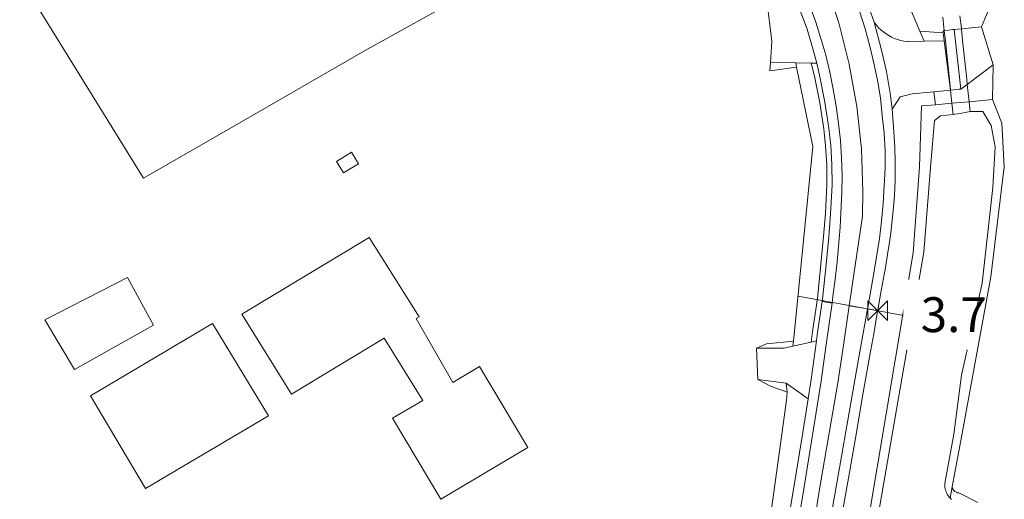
# Model space of a CAD drawing. Extents: x 140829 to 145054, y 448512 to 451778.
# Tile 105 of 152: x 143871 to 143984, y 450759 to 450815. Entities that reach past the tile are written whole.
import ezdxf

# ---------------------------------------------------------------- set-up
doc = ezdxf.new("R2010")
doc.units = 0
doc.header["$MEASUREMENT"] = 0
for name, color, linetype in [('geometrie2dBegroeidTerreindeel', 7, 'Continuous'), ('geometrie2dGrondvlak', 7, 'Continuous'), ('geometrie2dOnbegroeidTerreindeel', 7, 'Continuous'), ('geometrie2dOndersteunendWaterdeel', 7, 'Continuous'), ('geometrie2dOndersteunendWegdeel', 7, 'Continuous'), ('geometrie2dOverigeConstructie', 7, 'Continuous'), ('geometrie2dWaterdeel', 7, 'Continuous'), ('geometrie2dWegdeel', 7, 'Continuous'), ('HMPAL', 1, 'Continuous'), ('PPALHM', 10, 'Continuous')]:
    doc.layers.add(name, color=color, linetype=linetype)
doc.styles.get("Standard").update_dxf_attribs({"font": 'arial.ttf'})

msp = doc.modelspace()

# ---------------------------------------------------------------- linework, layer by layer
at = {"layer": 'geometrie2dBegroeidTerreindeel', "linetype": 'Continuous', "lineweight": 0}
for p, q in [((143885.41, 450796.3), (143871.22, 450819.29)), ((143925.02, 450818.85), (143910.76, 450810.94)), ((143910.76, 450810.94), (143898.09, 450803.62)), ((143898.09, 450803.62), (143885.41, 450796.3))]:
    msp.add_line(p, q, dxfattribs=at)
at = {"layer": 'geometrie2dGrondvlak', "linetype": 'Continuous', "lineweight": 0}
for p, q in [((143907.55, 450798.24), (143909.28, 450799.28)), ((143909.28, 450799.28), (143910.07, 450797.97)), ((143908.34, 450796.93), (143907.55, 450798.24)), ((143910.07, 450797.97), (143908.34, 450796.93)), ((143908.34, 450796.93), (143908.34, 450796.93)), ((143896.7, 450780.71), (143911.31, 450789.51)), ((143911.31, 450789.51), (143917.03, 450780.4)), ((143874.11, 450780.04), (143883.57, 450784.92)), ((143883.57, 450784.92), (143886.57, 450779.44)), ((143883.57, 450784.92), (143883.57, 450784.92)), ((143902.39, 450771.52), (143896.7, 450780.71)), ((143917.03, 450780.4), (143916.68, 450780.19)), ((143877.49, 450774.36), (143874.11, 450780.04)), ((143886.57, 450779.44), (143877.49, 450774.36)), ((143879.35, 450771.33), (143893.32, 450779.63)), ((143893.32, 450779.63), (143899.77, 450769.04)), ((143916.68, 450780.19), (143920.89, 450772.86)), ((143913.01, 450777.96), (143902.39, 450771.52)), ((143917.44, 450770.8), (143913.01, 450777.96)), ((143920.89, 450772.86), (143923.95, 450774.68)), ((143923.95, 450774.68), (143929.48, 450765.39)), ((143885.65, 450760.67), (143879.35, 450771.33)), ((143879.35, 450771.33), (143879.35, 450771.33)), ((143913.99, 450768.74), (143917.44, 450770.8)), ((143899.77, 450769.04), (143885.65, 450760.67)), ((143919.52, 450759.46), (143913.99, 450768.74)), ((143913.99, 450768.74), (143913.99, 450768.74)), ((143929.48, 450765.39), (143919.52, 450759.46))]:
    msp.add_line(p, q, dxfattribs=at)
at = {"layer": 'geometrie2dOnbegroeidTerreindeel', "linetype": 'Continuous', "lineweight": 0}
for p, q in [((143871.22, 450819.29), (143885.41, 450796.3)), ((143910.76, 450810.94), (143925.02, 450818.85)), ((143957, 450815.78), (143957.49, 450812.03)), ((143981.5, 450813.68), (143982.29, 450815.53)), ((143982.85, 450809.33), (143981.5, 450813.68)), ((143957.49, 450812.03), (143957.31, 450809.58)), ((143898.09, 450803.62), (143910.76, 450810.94)), ((143957.31, 450809.58), (143957.25, 450808.63)), ((143957.25, 450808.63), (143960.31, 450809.07)), ((143960.31, 450809.07), (143962.17, 450799.96)), ((143982.78, 450805.33), (143982.85, 450809.33)), ((143983.85, 450802.61), (143982.78, 450805.33)), ((143885.41, 450796.3), (143898.09, 450803.62)), ((143984.13, 450797.61), (143983.85, 450802.61)), ((143962.17, 450799.96), (143959.97, 450777.61)), ((143909.28, 450799.28), (143907.55, 450798.24)), ((143910.07, 450797.97), (143909.28, 450799.28)), ((143909.28, 450799.28), (143909.28, 450799.28)), ((143907.55, 450798.24), (143908.34, 450796.93)), ((143908.34, 450796.93), (143910.07, 450797.97)), ((143982.59, 450784.99), (143984.13, 450797.61)), ((143911.31, 450789.51), (143896.7, 450780.71)), ((143917.03, 450780.4), (143911.31, 450789.51)), ((143883.57, 450784.92), (143874.11, 450780.04)), ((143886.57, 450779.44), (143883.57, 450784.92)), ((143979.19, 450766.37), (143982.59, 450784.99)), ((143896.7, 450780.71), (143902.39, 450771.52)), ((143916.68, 450780.19), (143917.03, 450780.4)), ((143874.11, 450780.04), (143877.49, 450774.36)), ((143877.49, 450774.36), (143886.57, 450779.44)), ((143893.32, 450779.63), (143879.35, 450771.33)), ((143899.77, 450769.04), (143893.32, 450779.63)), ((143920.89, 450772.86), (143916.68, 450780.19)), ((143902.39, 450771.52), (143913.01, 450777.96)), ((143913.01, 450777.96), (143917.44, 450770.8)), ((143913.01, 450777.96), (143913.01, 450777.96)), ((143956.85, 450777.3), (143955.73, 450776.79)), ((143959.97, 450777.61), (143956.85, 450777.3)), ((143955.73, 450776.79), (143955.87, 450773.2)), ((143923.95, 450774.68), (143920.89, 450772.86)), ((143929.48, 450765.39), (143923.95, 450774.68)), ((143877.49, 450774.36), (143877.49, 450774.36)), ((143955.87, 450773.2), (143957.26, 450772.48)), ((143957.26, 450772.48), (143959.25, 450771.74)), ((143879.35, 450771.33), (143885.65, 450760.67)), ((143959.25, 450771.74), (143959.15, 450770.81)), ((143917.44, 450770.8), (143913.99, 450768.74)), ((143959.15, 450770.81), (143958.52, 450766.09)), ((143885.65, 450760.67), (143899.77, 450769.04)), ((143899.77, 450769.04), (143899.77, 450769.04)), ((143913.99, 450768.74), (143919.52, 450759.46)), ((143958.52, 450766.09), (143957.87, 450761.37)), ((143978.16, 450760.88), (143979.19, 450766.37)), ((143919.52, 450759.46), (143929.48, 450765.39)), ((143957.87, 450761.37), (143957.19, 450756.65)), ((143978.21, 450760.7), (143978.16, 450760.88)), ((143978.27, 450760.56), (143978.21, 450760.7)), ((143978.36, 450760.45), (143978.27, 450760.56)), ((143978.47, 450760.35), (143978.36, 450760.45)), ((143978.64, 450760.25), (143978.47, 450760.35)), ((143978.78, 450760.2), (143978.64, 450760.25)), ((143978.93, 450760.18), (143978.78, 450760.2)), ((143981.09, 450759.07), (143978.93, 450760.18))]:
    msp.add_line(p, q, dxfattribs=at)
at = {"layer": 'geometrie2dOndersteunendWaterdeel', "linetype": 'Continuous', "lineweight": 0}
for p, q in [((143974.44, 450813.17), (143972.84, 450817)), ((143982.29, 450815.53), (143981.5, 450813.68)), ((143977.14, 450812.98), (143974.44, 450813.17)), ((143977.25, 450813.23), (143977.12, 450813.21)), ((143977.12, 450813.21), (143977.14, 450812.98)), ((143978.23, 450813.37), (143977.25, 450813.23)), ((143978.39, 450813.39), (143978.23, 450813.37)), ((143979.21, 450813.45), (143978.39, 450813.39)), ((143981.5, 450813.68), (143979.21, 450813.45)), ((143980.1, 450805.09), (143982.78, 450805.33)), ((143982.78, 450805.33), (143983.85, 450802.61)), ((143974.4, 450797.61), (143974.65, 450804.6)), ((143974.65, 450804.6), (143976.24, 450804.74)), ((143976.24, 450804.74), (143978.13, 450804.91)), ((143978.13, 450804.91), (143979.12, 450805)), ((143979.12, 450805), (143980.1, 450805.09)), ((143980.1, 450805.09), (143980.1, 450805.09)), ((143976.13, 450802.91), (143975.69, 450798.02)), ((143976.81, 450803.47), (143976.13, 450802.91)), ((143978.27, 450803.6), (143976.81, 450803.47)), ((143979.25, 450803.78), (143978.27, 450803.6)), ((143980.23, 450803.95), (143979.25, 450803.78)), ((143981.68, 450803.96), (143980.23, 450803.95)), ((143982.64, 450802.36), (143981.68, 450803.96)), ((143983.1, 450799.92), (143982.64, 450802.36)), ((143983.85, 450802.61), (143984.13, 450797.61)), ((143982.8, 450795.22), (143983.1, 450799.92)), ((143973.67, 450787.72), (143974.4, 450797.61)), ((143975.69, 450798.02), (143974.92, 450787.8)), ((143984.13, 450797.61), (143982.59, 450784.99)), ((143981.59, 450784.27), (143982.8, 450795.22)), ((143967.86, 450752.95), (143973.67, 450787.72)), ((143974.92, 450787.8), (143971.94, 450770.64)), ((143982.59, 450784.99), (143979.19, 450766.37)), ((143979.21, 450773.69), (143981.59, 450784.27)), ((143978.35, 450766.91), (143979.21, 450773.69)), ((143971.94, 450770.64), (143967.59, 450745.77)), ((143977.31, 450761.24), (143978.35, 450766.91)), ((143979.19, 450766.37), (143978.16, 450760.88)), ((143977.31, 450761.14), (143977.31, 450761.24)), ((143977.32, 450760.98), (143977.31, 450761.14)), ((143977.33, 450760.82), (143977.32, 450760.98)), ((143977.36, 450760.66), (143977.33, 450760.82)), ((143977.4, 450760.5), (143977.36, 450760.66)), ((143977.45, 450760.35), (143977.4, 450760.5)), ((143977.51, 450760.2), (143977.45, 450760.35)), ((143977.59, 450760.05), (143977.51, 450760.2)), ((143977.67, 450759.91), (143977.59, 450760.05)), ((143977.92, 450759.58), (143978.16, 450760.88)), ((143978.16, 450760.88), (143977.92, 450759.58)), ((143978.16, 450760.88), (143978.21, 450760.7)), ((143978.21, 450760.7), (143978.27, 450760.56)), ((143978.27, 450760.56), (143978.36, 450760.45)), ((143978.36, 450760.45), (143978.47, 450760.35)), ((143978.47, 450760.35), (143978.64, 450760.25)), ((143978.64, 450760.25), (143978.78, 450760.2)), ((143978.78, 450760.2), (143978.93, 450760.18)), ((143978.93, 450760.18), (143981.09, 450759.07)), ((143977.76, 450759.78), (143977.67, 450759.91)), ((143977.86, 450759.65), (143977.76, 450759.78)), ((143977.92, 450759.58), (143977.86, 450759.65)), ((143977.97, 450759.53), (143977.92, 450759.58)), ((143978.08, 450759.42), (143977.97, 450759.53))]:
    msp.add_line(p, q, dxfattribs=at)
at = {"layer": 'geometrie2dOndersteunendWegdeel', "linetype": 'Continuous', "lineweight": 0}
for p, q in [((143969.2, 450814.21), (143968.24, 450816.92)), ((143972.84, 450817), (143974.44, 450813.17)), ((143969.24, 450814.15), (143969.2, 450814.21)), ((143969.47, 450813.86), (143969.24, 450814.15)), ((143969.71, 450813.58), (143969.47, 450813.86)), ((143969.98, 450813.33), (143969.71, 450813.58)), ((143970.27, 450813.09), (143969.98, 450813.33)), ((143970.57, 450812.87), (143970.27, 450813.09)), ((143974.44, 450813.17), (143974.94, 450812.03)), ((143974.94, 450812.03), (143974.44, 450813.17)), ((143974.44, 450813.17), (143977.14, 450812.98)), ((143970.88, 450812.68), (143970.57, 450812.87)), ((143971.21, 450812.5), (143970.88, 450812.68)), ((143971.55, 450812.35), (143971.21, 450812.5)), ((143971.9, 450812.23), (143971.55, 450812.35)), ((143972.25, 450812.13), (143971.9, 450812.23)), ((143972.62, 450812.05), (143972.25, 450812.13)), ((143972.98, 450812), (143972.62, 450812.05)), ((143973.06, 450811.99), (143972.98, 450812)), ((143974.94, 450812.03), (143973.06, 450811.99)), ((143977.23, 450812.08), (143974.94, 450812.03)), ((143974.94, 450812.03), (143974.94, 450812.03)), ((143977.14, 450812.98), (143977.23, 450812.08)), ((143957.25, 450808.63), (143957.31, 450809.58)), ((143960.31, 450809.07), (143957.25, 450808.63)), ((143957.31, 450809.58), (143957.5, 450809.62)), ((143957.5, 450809.62), (143960.23, 450809.55)), ((143960.31, 450809.07), (143960.23, 450809.55)), ((143960.23, 450809.55), (143961.99, 450809.5)), ((143960.23, 450809.55), (143960.31, 450809.07)), ((143960.23, 450809.55), (143960.23, 450809.55)), ((143962.17, 450799.96), (143960.31, 450809.07)), ((143962.38, 450808.02), (143961.99, 450809.5)), ((143961.99, 450809.5), (143962.63, 450809.5)), ((143961.99, 450809.5), (143962.38, 450808.02)), ((143962.63, 450809.5), (143962.95, 450808.15)), ((143979.89, 450807.08), (143982.85, 450809.33)), ((143982.85, 450809.33), (143982.78, 450805.33)), ((143962.98, 450804.95), (143962.38, 450808.02)), ((143962.38, 450808.02), (143962.98, 450804.95)), ((143962.95, 450808.15), (143963.56, 450805.05)), ((143976.07, 450806.22), (143977.97, 450806.4)), ((143977.97, 450806.4), (143978.96, 450806.51)), ((143978.96, 450806.51), (143979.16, 450806.53)), ((143979.16, 450806.53), (143979.89, 450807.08)), ((143971.27, 450804.24), (143972.19, 450805.63)), ((143972.19, 450805.63), (143973.58, 450805.99)), ((143973.58, 450805.99), (143976.07, 450806.22)), ((143976.24, 450804.74), (143976.07, 450806.22)), ((143976.07, 450806.22), (143976.24, 450804.74)), ((143982.78, 450805.33), (143980.1, 450805.09)), ((143963.42, 450801.97), (143962.98, 450804.95)), ((143962.98, 450804.95), (143963.42, 450801.97)), ((143963.56, 450805.05), (143964.01, 450802.05)), ((143971.48, 450801.66), (143971.27, 450804.24)), ((143974.65, 450804.6), (143974.4, 450797.61)), ((143976.24, 450804.74), (143974.65, 450804.6)), ((143978.13, 450804.91), (143976.24, 450804.74)), ((143976.24, 450804.74), (143976.24, 450804.74)), ((143976.24, 450804.74), (143976.24, 450804.74)), ((143979.12, 450805), (143978.13, 450804.91)), ((143980.1, 450805.09), (143979.12, 450805)), ((143963.63, 450800.02), (143963.42, 450801.97)), ((143963.42, 450801.97), (143963.63, 450800.02)), ((143964.01, 450802.05), (143964.23, 450800.07)), ((143971.55, 450800.45), (143971.48, 450801.66)), ((143959.97, 450777.61), (143962.17, 450799.96)), ((143963.77, 450797.84), (143963.63, 450800.02)), ((143963.63, 450800.02), (143963.77, 450797.84)), ((143964.23, 450800.07), (143964.36, 450797.87)), ((143971.58, 450799.87), (143971.55, 450800.45)), ((143971.61, 450798.13), (143971.58, 450799.87)), ((143963.8, 450795.55), (143963.77, 450797.84)), ((143963.77, 450797.84), (143963.8, 450795.55)), ((143964.36, 450797.87), (143964.39, 450795.54)), ((143971.61, 450797.42), (143971.61, 450798.13)), ((143971.61, 450796.05), (143971.61, 450797.42)), ((143974.4, 450797.61), (143973.67, 450787.72)), ((143963.62, 450792.27), (143963.8, 450795.55)), ((143963.8, 450795.55), (143963.62, 450792.27)), ((143964.39, 450795.54), (143964.21, 450792.23)), ((143971.53, 450794.32), (143971.61, 450796.05)), ((143971.43, 450792.98), (143971.53, 450794.32)), ((143971.11, 450790.05), (143971.43, 450792.98)), ((143963.41, 450789.62), (143963.62, 450792.27)), ((143963.62, 450792.27), (143963.41, 450789.62)), ((143964.21, 450792.23), (143964, 450789.57)), ((143963.07, 450786.06), (143963.41, 450789.62)), ((143963.41, 450789.62), (143963.07, 450786.06)), ((143964, 450789.57), (143963.66, 450786)), ((143970.98, 450788.98), (143971.11, 450790.05)), ((143970.75, 450787.54), (143970.98, 450788.98)), ((143973.67, 450787.72), (143967.86, 450752.95)), ((143970.49, 450786.06), (143970.75, 450787.54)), ((143962.7, 450782.48), (143963.07, 450786.06)), ((143963.07, 450786.06), (143962.7, 450782.48)), ((143963.66, 450786), (143963.29, 450782.4)), ((143969.94, 450782.98), (143970.49, 450786.06)), ((143969.62, 450781.1), (143969.94, 450782.98)), ((143962.12, 450778.69), (143962.7, 450782.48)), ((143962.7, 450782.48), (143962.12, 450778.69)), ((143963.25, 450782.15), (143962.71, 450778.61)), ((143963.29, 450782.4), (143963.25, 450782.15)), ((143969.17, 450778.44), (143969.57, 450780.83)), ((143969.57, 450780.83), (143969.62, 450781.1)), ((143961.97, 450777.5), (143962.12, 450778.69)), ((143962.12, 450778.69), (143961.97, 450777.5)), ((143962.71, 450778.61), (143962.59, 450777.66)), ((143968.84, 450776.61), (143969.17, 450778.44)), ((143955.73, 450776.79), (143956.85, 450777.3)), ((143956.85, 450777.3), (143959.97, 450777.61)), ((143959.9, 450777.04), (143958.83, 450776.8)), ((143959.9, 450777.04), (143959.97, 450777.61)), ((143959.97, 450777.61), (143959.9, 450777.04)), ((143961.97, 450777.5), (143959.9, 450777.04)), ((143959.9, 450777.04), (143959.9, 450777.04)), ((143962.58, 450777.64), (143961.97, 450777.5)), ((143962.59, 450777.66), (143962.58, 450777.64)), ((143962.58, 450777.64), (143962.58, 450777.64)), ((143958.83, 450776.8), (143955.73, 450776.79)), ((143955.73, 450776.79), (143955.73, 450776.79)), ((143967.91, 450771.49), (143968.8, 450776.41)), ((143968.8, 450776.41), (143968.84, 450776.61)), ((143955.87, 450773.2), (143959.13, 450772.78)), ((143957.26, 450772.48), (143955.87, 450773.2)), ((143955.87, 450773.2), (143955.87, 450773.2)), ((143959.25, 450771.74), (143957.26, 450772.48)), ((143959.25, 450771.74), (143959.13, 450772.78)), ((143959.13, 450772.78), (143961.64, 450770.97)), ((143959.13, 450772.78), (143959.25, 450771.74)), ((143959.15, 450770.81), (143959.25, 450771.74)), ((143967.05, 450766.45), (143967.91, 450771.49)), ((143958.52, 450766.09), (143959.15, 450770.81)), ((143961.64, 450770.97), (143961.04, 450767.1)), ((143961.64, 450770.97), (143961.64, 450770.97)), ((143961.04, 450767.1), (143959.91, 450760.34)), ((143957.87, 450761.37), (143958.52, 450766.09)), ((143966.3, 450762.09), (143967.05, 450766.45)), ((143957.19, 450756.65), (143957.87, 450761.37)), ((143965.41, 450757.17), (143966.3, 450762.09)), ((143959.91, 450760.34), (143959.26, 450756.5))]:
    msp.add_line(p, q, dxfattribs=at)
at = {"layer": 'geometrie2dOverigeConstructie', "linetype": 'Continuous', "lineweight": 0}
for p, q in [((143977.25, 450813.23), (143977.09, 450814.79)), ((143979.05, 450814.93), (143979.17, 450813.79)), ((143977.38, 450812.06), (143977.25, 450813.23)), ((143979.17, 450813.79), (143979.21, 450813.45)), ((143979.21, 450813.45), (143979.31, 450812.51)), ((143977.92, 450806.87), (143977.38, 450812.06)), ((143979.31, 450812.51), (143979.35, 450812.11)), ((143979.35, 450812.11), (143979.82, 450807.69)), ((143979.82, 450807.69), (143979.89, 450807.08)), ((143977.97, 450806.4), (143977.92, 450806.87)), ((143978.13, 450804.91), (143977.97, 450806.4)), ((143979.89, 450807.08), (143980.1, 450805.09)), ((143979.89, 450807.08), (143979.89, 450807.08)), ((143978.27, 450803.6), (143978.13, 450804.91)), ((143980.1, 450805.09), (143980.23, 450803.95)), ((143979.25, 450803.78), (143978.27, 450803.6)), ((143980.23, 450803.95), (143979.25, 450803.78))]:
    msp.add_line(p, q, dxfattribs=at)
at = {"layer": 'geometrie2dWaterdeel', "linetype": 'Continuous', "lineweight": 0}
for p, q in [((143976.13, 450802.91), (143975.69, 450798.02)), ((143976.81, 450803.47), (143976.13, 450802.91)), ((143978.27, 450803.6), (143976.81, 450803.47)), ((143979.25, 450803.78), (143978.27, 450803.6)), ((143980.23, 450803.95), (143979.25, 450803.78)), ((143981.68, 450803.96), (143980.23, 450803.95)), ((143982.64, 450802.36), (143981.68, 450803.96)), ((143983.1, 450799.92), (143982.64, 450802.36)), ((143982.8, 450795.22), (143983.1, 450799.92)), ((143975.69, 450798.02), (143974.92, 450787.8)), ((143981.59, 450784.27), (143982.8, 450795.22)), ((143974.92, 450787.8), (143971.94, 450770.64)), ((143979.21, 450773.69), (143981.59, 450784.27)), ((143978.35, 450766.91), (143979.21, 450773.69)), ((143971.94, 450770.64), (143967.59, 450745.77)), ((143977.31, 450761.24), (143978.35, 450766.91)), ((143977.31, 450761.14), (143977.31, 450761.24)), ((143977.32, 450760.98), (143977.31, 450761.14)), ((143977.33, 450760.82), (143977.32, 450760.98)), ((143977.36, 450760.66), (143977.33, 450760.82)), ((143977.4, 450760.5), (143977.36, 450760.66)), ((143977.45, 450760.35), (143977.4, 450760.5)), ((143977.51, 450760.2), (143977.45, 450760.35)), ((143977.59, 450760.05), (143977.51, 450760.2)), ((143977.67, 450759.91), (143977.59, 450760.05)), ((143977.76, 450759.78), (143977.67, 450759.91)), ((143977.86, 450759.65), (143977.76, 450759.78)), ((143977.92, 450759.58), (143977.86, 450759.65)), ((143977.97, 450759.53), (143977.92, 450759.58)), ((143978.08, 450759.42), (143977.97, 450759.53))]:
    msp.add_line(p, q, dxfattribs=at)
at = {"layer": 'geometrie2dWegdeel', "linetype": 'Continuous', "lineweight": 0}
for p, q in [((143965.15, 450814.14), (143963.62, 450818.8)), ((143963.62, 450818.8), (143965.15, 450814.14)), ((143968.24, 450816.92), (143969.2, 450814.21)), ((143957.49, 450812.03), (143957, 450815.78)), ((143960.39, 450816.43), (143961.51, 450813.42)), ((143961.51, 450813.42), (143960.39, 450816.43)), ((143962.51, 450814.22), (143961.83, 450816.09)), ((143961.83, 450816.09), (143962.51, 450814.22)), ((143968.16, 450813.46), (143967.56, 450815.38)), ((143967.56, 450815.38), (143968.16, 450813.46)), ((143963.1, 450812.35), (143962.51, 450814.22)), ((143962.51, 450814.22), (143963.1, 450812.35)), ((143970.01, 450811.16), (143969.2, 450814.21)), ((143969.2, 450814.21), (143969.24, 450814.15)), ((143969.2, 450814.21), (143970.01, 450811.16)), ((143969.2, 450814.21), (143969.2, 450814.21)), ((143961.51, 450813.42), (143962.11, 450811.44)), ((143962.11, 450811.44), (143961.51, 450813.42)), ((143966.35, 450809.38), (143965.15, 450814.14)), ((143965.15, 450814.14), (143966.35, 450809.38)), ((143968.73, 450811.48), (143968.16, 450813.46)), ((143968.16, 450813.46), (143968.73, 450811.48)), ((143969.24, 450814.15), (143969.47, 450813.86)), ((143969.47, 450813.86), (143969.71, 450813.58)), ((143969.71, 450813.58), (143969.98, 450813.33)), ((143969.98, 450813.33), (143970.27, 450813.09)), ((143970.27, 450813.09), (143970.57, 450812.87)), ((143977.12, 450813.21), (143977.25, 450813.23)), ((143977.14, 450812.98), (143977.12, 450813.21)), ((143977.25, 450813.23), (143978.23, 450813.37)), ((143978.23, 450813.37), (143978.39, 450813.39)), ((143978.39, 450813.39), (143979.21, 450813.45)), ((143979.16, 450806.53), (143978.39, 450813.39)), ((143978.39, 450813.39), (143978.39, 450813.39)), ((143978.39, 450813.39), (143979.16, 450806.53)), ((143978.39, 450813.39), (143978.39, 450813.39)), ((143979.21, 450813.45), (143981.5, 450813.68)), ((143981.5, 450813.68), (143982.85, 450809.33)), ((143957.31, 450809.58), (143957.49, 450812.03)), ((143963.65, 450810.43), (143963.1, 450812.35)), ((143963.1, 450812.35), (143963.65, 450810.43)), ((143970.57, 450812.87), (143970.88, 450812.68)), ((143970.88, 450812.68), (143971.21, 450812.5)), ((143971.21, 450812.5), (143971.55, 450812.35)), ((143971.55, 450812.35), (143971.9, 450812.23)), ((143971.9, 450812.23), (143972.25, 450812.13)), ((143972.25, 450812.13), (143972.62, 450812.05)), ((143972.62, 450812.05), (143972.98, 450812)), ((143972.98, 450812), (143973.06, 450811.99)), ((143973.06, 450811.99), (143974.94, 450812.03)), ((143974.94, 450812.03), (143977.23, 450812.08)), ((143974.94, 450812.03), (143974.94, 450812.03)), ((143977.23, 450812.08), (143977.14, 450812.98)), ((143977.97, 450806.4), (143977.23, 450812.08)), ((143977.23, 450812.08), (143977.97, 450806.4)), ((143962.11, 450811.44), (143962.63, 450809.5)), ((143962.63, 450809.5), (143962.11, 450811.44)), ((143969.19, 450809.52), (143968.73, 450811.48)), ((143968.73, 450811.48), (143969.19, 450809.52)), ((143970.62, 450808.55), (143970.01, 450811.16)), ((143970.01, 450811.16), (143970.62, 450808.55)), ((143964.11, 450808.48), (143963.65, 450810.43)), ((143963.65, 450810.43), (143964.11, 450808.48)), ((143957.5, 450809.62), (143957.31, 450809.58)), ((143960.23, 450809.55), (143957.5, 450809.62)), ((143961.99, 450809.5), (143960.23, 450809.55)), ((143962.63, 450809.5), (143961.99, 450809.5)), ((143962.95, 450808.15), (143962.63, 450809.5)), ((143967.21, 450804.55), (143966.35, 450809.38)), ((143966.35, 450809.38), (143967.21, 450804.55)), ((143969.6, 450807.55), (143969.19, 450809.52)), ((143969.19, 450809.52), (143969.6, 450807.55)), ((143982.85, 450809.33), (143979.89, 450807.08)), ((143963.56, 450805.05), (143962.95, 450808.15)), ((143964.52, 450806.52), (143964.11, 450808.48)), ((143964.11, 450808.48), (143964.52, 450806.52)), ((143969.92, 450805.53), (143969.6, 450807.55)), ((143969.6, 450807.55), (143969.92, 450805.53)), ((143971.09, 450805.78), (143970.62, 450808.55)), ((143970.62, 450808.55), (143971.09, 450805.78)), ((143964.85, 450804.57), (143964.52, 450806.52)), ((143964.52, 450806.52), (143964.85, 450804.57)), ((143977.97, 450806.4), (143976.07, 450806.22)), ((143978.96, 450806.51), (143977.97, 450806.4)), ((143979.16, 450806.53), (143978.96, 450806.51)), ((143979.89, 450807.08), (143979.16, 450806.53)), ((143970.14, 450803.51), (143969.92, 450805.53)), ((143969.92, 450805.53), (143970.14, 450803.51)), ((143971.27, 450804.24), (143971.09, 450805.78)), ((143971.09, 450805.78), (143971.27, 450804.24)), ((143972.19, 450805.63), (143971.27, 450804.24)), ((143973.58, 450805.99), (143972.19, 450805.63)), ((143976.07, 450806.22), (143973.58, 450805.99)), ((143964.01, 450802.05), (143963.56, 450805.05)), ((143965.13, 450802.6), (143964.85, 450804.57)), ((143964.85, 450804.57), (143965.13, 450802.6)), ((143967.74, 450799.68), (143967.21, 450804.55)), ((143967.21, 450804.55), (143967.74, 450799.68)), ((143971.27, 450804.24), (143971.48, 450801.66)), ((143970.34, 450801.49), (143970.14, 450803.51)), ((143970.14, 450803.51), (143970.34, 450801.49)), ((143964.23, 450800.07), (143964.01, 450802.05)), ((143965.33, 450800.63), (143965.13, 450802.6)), ((143965.13, 450802.6), (143965.33, 450800.63)), ((143970.46, 450799.48), (143970.34, 450801.49)), ((143970.34, 450801.49), (143970.46, 450799.48)), ((143971.48, 450801.66), (143971.55, 450800.45)), ((143964.36, 450797.87), (143964.23, 450800.07)), ((143965.47, 450798.64), (143965.33, 450800.63)), ((143965.33, 450800.63), (143965.47, 450798.64)), ((143967.92, 450794.78), (143967.74, 450799.68)), ((143967.74, 450799.68), (143967.92, 450794.78)), ((143971.55, 450800.45), (143971.58, 450799.87)), ((143971.58, 450799.87), (143971.61, 450798.13)), ((143965.53, 450796.67), (143965.47, 450798.64)), ((143965.47, 450798.64), (143965.53, 450796.67)), ((143970.48, 450797.45), (143970.46, 450799.48)), ((143970.46, 450799.48), (143970.48, 450797.45)), ((143964.39, 450795.54), (143964.36, 450797.87)), ((143970.26, 450793.4), (143970.48, 450797.45)), ((143970.48, 450797.45), (143970.26, 450793.4)), ((143971.61, 450798.13), (143971.61, 450797.42)), ((143971.61, 450797.42), (143971.61, 450796.05)), ((143965.52, 450794.69), (143965.53, 450796.67)), ((143965.53, 450796.67), (143965.52, 450794.69)), ((143964.21, 450792.23), (143964.39, 450795.54)), ((143971.61, 450796.05), (143971.53, 450794.32)), ((143965.31, 450790.7), (143965.52, 450794.69)), ((143965.52, 450794.69), (143965.31, 450790.7)), ((143967.87, 450791.94), (143967.92, 450794.78)), ((143967.92, 450794.78), (143967.87, 450791.94)), ((143971.53, 450794.32), (143971.43, 450792.98)), ((143970.06, 450791.39), (143970.26, 450793.4)), ((143970.26, 450793.4), (143970.06, 450791.39)), ((143971.43, 450792.98), (143971.11, 450790.05)), ((143964, 450789.57), (143964.21, 450792.23)), ((143966.35, 450781.64), (143967.87, 450791.94)), ((143967.87, 450791.94), (143966.35, 450781.64)), ((143964.95, 450786.71), (143965.31, 450790.7)), ((143965.31, 450790.7), (143964.95, 450786.71)), ((143969.81, 450789.39), (143970.06, 450791.39)), ((143970.06, 450791.39), (143969.81, 450789.39)), ((143963.66, 450786), (143964, 450789.57)), ((143969.16, 450785.42), (143969.81, 450789.39)), ((143969.81, 450789.39), (143969.16, 450785.42)), ((143971.11, 450790.05), (143970.98, 450788.98)), ((143970.98, 450788.98), (143970.75, 450787.54)), ((143970.75, 450787.54), (143970.49, 450786.06)), ((143963.29, 450782.4), (143963.66, 450786)), ((143964.72, 450784.7), (143964.95, 450786.71)), ((143964.95, 450786.71), (143964.72, 450784.7)), ((143970.49, 450786.06), (143969.94, 450782.98)), ((143968.47, 450781.45), (143969.16, 450785.42)), ((143969.16, 450785.42), (143968.47, 450781.45)), ((143964.48, 450782.72), (143964.72, 450784.7)), ((143964.72, 450784.7), (143964.48, 450782.72)), ((143964.38, 450781.96), (143964.48, 450782.72)), ((143964.48, 450782.72), (143964.38, 450781.96)), ((143969.94, 450782.98), (143969.62, 450781.1)), ((143962.71, 450778.61), (143963.25, 450782.15)), ((143963.25, 450782.15), (143963.29, 450782.4)), ((143963.25, 450782.15), (143964.38, 450781.96)), ((143964.38, 450781.96), (143963.25, 450782.15)), ((143964.38, 450781.96), (143963.74, 450777.47)), ((143963.74, 450777.47), (143964.38, 450781.96)), ((143965.69, 450777.14), (143966.35, 450781.64)), ((143966.35, 450781.64), (143965.69, 450777.14)), ((143966.35, 450781.64), (143968.44, 450781.3)), ((143968.44, 450781.3), (143966.35, 450781.64)), ((143966.35, 450781.64), (143966.35, 450781.64)), ((143968.44, 450781.3), (143967.64, 450776.81)), ((143967.64, 450776.81), (143968.44, 450781.3)), ((143968.44, 450781.3), (143968.47, 450781.45)), ((143968.47, 450781.45), (143968.44, 450781.3)), ((143968.44, 450781.3), (143968.44, 450781.3)), ((143968.44, 450781.3), (143969.62, 450781.1)), ((143969.62, 450781.1), (143968.44, 450781.3)), ((143969.57, 450780.83), (143969.17, 450778.44)), ((143969.62, 450781.1), (143969.57, 450780.83)), ((143962.59, 450777.66), (143962.71, 450778.61)), ((143969.17, 450778.44), (143968.84, 450776.61)), ((143958.83, 450776.8), (143959.9, 450777.04)), ((143959.9, 450777.04), (143961.97, 450777.5)), ((143961.97, 450777.5), (143962.58, 450777.64)), ((143961.98, 450773.18), (143962.58, 450777.64)), ((143962.58, 450777.64), (143961.98, 450773.18)), ((143962.58, 450777.64), (143962.59, 450777.66)), ((143963.74, 450777.47), (143963.08, 450772.78)), ((143963.08, 450772.78), (143963.74, 450777.47)), ((143965.03, 450772.8), (143965.69, 450777.14)), ((143965.69, 450777.14), (143965.03, 450772.8)), ((143955.73, 450776.79), (143958.83, 450776.8)), ((143955.87, 450773.2), (143955.73, 450776.79)), ((143955.73, 450776.79), (143955.73, 450776.79)), ((143967.64, 450776.81), (143967.41, 450775.52)), ((143967.41, 450775.52), (143967.64, 450776.81)), ((143968.8, 450776.41), (143967.91, 450771.49)), ((143968.84, 450776.61), (143968.8, 450776.41)), ((143967.41, 450775.52), (143963.95, 450755.75)), ((143963.95, 450755.75), (143967.41, 450775.52)), ((143959.13, 450772.78), (143955.87, 450773.2)), ((143961.64, 450770.97), (143959.13, 450772.78)), ((143963.08, 450772.78), (143961.17, 450760.89)), ((143961.17, 450760.89), (143963.08, 450772.78)), ((143961.64, 450770.97), (143961.98, 450773.18)), ((143961.98, 450773.18), (143961.64, 450770.97)), ((143962.95, 450760.59), (143965.03, 450772.8)), ((143965.03, 450772.8), (143962.95, 450760.59)), ((143967.91, 450771.49), (143967.05, 450766.45)), ((143961.04, 450767.1), (143961.64, 450770.97)), ((143959.91, 450760.34), (143961.04, 450767.1)), ((143967.05, 450766.45), (143966.3, 450762.09)), ((143966.3, 450762.09), (143965.41, 450757.17)), ((143959.26, 450756.5), (143959.91, 450760.34)), ((143961.17, 450760.89), (143960.52, 450756.93)), ((143960.52, 450756.93), (143961.17, 450760.89)), ((143962.3, 450756.63), (143962.95, 450760.59)), ((143962.95, 450760.59), (143962.3, 450756.63))]:
    msp.add_line(p, q, dxfattribs=at)
at = {"layer": 'HMPAL', "linetype": 'Continuous', "lineweight": 0}
for p, q in [((143960.48, 450782.78), (143973.63, 450780.37)), ((143973.63, 450780.37), (143960.48, 450782.78))]:
    msp.add_line(p, q, dxfattribs=at)
at = {"layer": 'PPALHM', "lineweight": 0}
for p, q in [((143968.5, 450782.22), (143970.74, 450779.98)), ((143968.5, 450779.98), (143968.5, 450782.22)), ((143970.74, 450782.22), (143968.5, 450779.98)), ((143970.74, 450779.98), (143970.74, 450782.22))]:
    msp.add_line(p, q, dxfattribs=at)

# ---------------------------------------------------------------- next in the draw order: texts
at = {"layer": 'HMPAL', "lineweight": 0, "insert": (143974.55, 450782.64), "char_height": 4, "attachment_point": 1, "bg_fill": 3, "box_fill_scale": 1.5, "bg_fill_color": 256, "bg_fill_transparency": 0}
msp.add_mtext_dynamic_manual_height_columns('3.7', width=4, gutter_width=1, heights=[0], dxfattribs=at)

doc.saveas('drawing.dxf')
